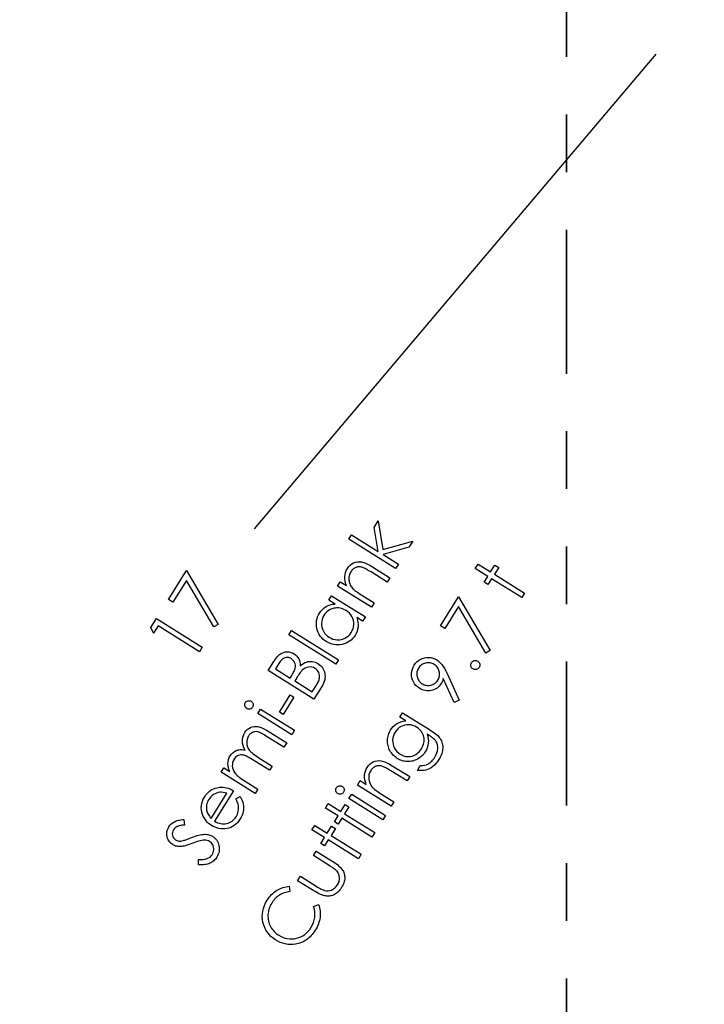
# Model space of a CAD drawing. Header units: inches. Extents: x 0.1 to 87.3, y 0.1 to 33.9.
# Tile 23 of 140: x 9.8 to 11, y 20.8 to 22.5. Entities that reach past the tile are written whole.
import ezdxf

# ---------------------------------------------------------------- set-up
doc = ezdxf.new("R2010")
doc.units = ezdxf.units.IN
doc.header["$MEASUREMENT"] = 0
doc.linetypes.add('PHANTOM', pattern=[0.5, 0.25, -0.05, 0.05, -0.05, 0.05, -0.05])
doc.layers.add('DIMENSIONS', color=171, linetype='Continuous')
doc.layers.add('SECTION_VIEWS', color=7, linetype='PHANTOM', lineweight=35)
doc.styles.add('SLDTEXTSTYLE0', font='TXT', dxfattribs={"width": 0.75})
doc.dimstyles.new('SLDDIMSTYLE0', dxfattribs={"dimtxt": 0.125, "dimasz": 0.13, "dimexe": 0, "dimexo": 0.0625, "dimgap": 0.03125, "dimtad": 0, "dimtih": 1, "dimtoh": 1, "dimdec": 4, "dimlfac": 1.333333, "dimrnd": 1e-09, "dimzin": 4, "dimdsep": 46, "dimtxsty": 'SLDTEXTSTYLE0', "dimsah": 1, "dimcen": 0.09, "dimadec": 0, "dimazin": 1, "dimtfac": 1, "dimtdec": 4, "dimtofl": 0, "dimtmove": 0, "dimatfit": 3, "dimfxl": 0, "dimfrac": 2, "dimtolj": 1, "dimtzin": 12, "dimarcsym": 0})

# ---------------------------------------------------------------- blocks, each defined once
blk = doc.blocks.new('_D_4')
at = {"layer": 'DIMENSIONS'}
for p, q in [((2.5885, 22.5365), (2.5885, 18.9646)), ((31.3982, 22.2046), (31.3982, 18.9646)), ((2.5885, 19.0896), (16.7949, 19.0896)), ((31.3982, 19.0896), (17.4421, 19.0896))]:
    blk.add_line(p, q, dxfattribs=at)
for centre, start, end in [((17.0167, 19.0769), 153.4349, 206.5651), ((17.2202, 19.0769), 333.4349, 26.5651)]:
    blk.add_arc(centre, 0.2219, start, end, dxfattribs=at)
for points in [[(2.5885, 19.0896), (2.7185, 19.0696), (2.7185, 19.1096)], [(31.3982, 19.0896), (31.2682, 19.1096), (31.2682, 19.0696)]]:
    blk.add_solid(points, dxfattribs=at)
at = {"layer": 'DIMENSIONS', "insert": (16.8183, 19.1389), "char_height": 0.125, "attachment_point": 1, "style": 'SLDTEXTSTYLE0'}
blk.add_mtext('38.4130', dxfattribs=at)

msp = doc.modelspace()

# ---------------------------------------------------------------- linework, layer by layer
at = {"color": 6}
msp.add_line((10.210099, 21.57857), (10.90741, 22.402664), dxfattribs=at)
at = {"color": 7, "linetype": 'Continuous', "flags": 128}
for points in [[(10.373746, 21.560436), (10.378488, 21.568042), (10.378488, 21.568042), (10.424818, 21.539083), (10.424818, 21.539083), (10.418132, 21.581019), (10.418132, 21.581019), (10.425081, 21.592137), (10.425081, 21.592137), (10.432969, 21.542389), (10.432969, 21.542389), (10.485027, 21.557319), (10.485027, 21.557319), (10.478341, 21.546633), (10.478341, 21.546633), (10.433513, 21.533656), (10.433513, 21.533656), (10.459918, 21.517148), (10.459918, 21.517148), (10.455167, 21.509542), (10.455167, 21.509542), (10.373736, 21.560436)], [(10.354428, 21.479041), (10.359137, 21.48659), (10.359137, 21.48659), (10.369673, 21.479998), (10.369673, 21.479998), (10.368302, 21.484092), (10.367382, 21.488093), (10.366912, 21.491942), (10.366893, 21.495698), (10.367344, 21.499342), (10.368227, 21.502854), (10.369579, 21.506272), (10.371382, 21.509558), (10.371382, 21.509558), (10.373598, 21.512638), (10.376095, 21.515248), (10.378912, 21.517427), (10.38203, 21.519155), (10.385354, 21.520394), (10.388734, 21.521127), (10.392209, 21.521352), (10.395758, 21.521052), (10.397636, 21.520676), (10.399646, 21.520094), (10.401824, 21.519324), (10.404153, 21.518347), (10.406613, 21.517164), (10.409242, 21.515793), (10.412003, 21.514216), (10.414933, 21.51245), (10.414933, 21.51245), (10.445168, 21.493558), (10.445168, 21.493558), (10.440473, 21.486046), (10.440473, 21.486046), (10.412454, 21.503549), (10.412454, 21.503549), (10.410012, 21.505051), (10.407759, 21.506403), (10.405712, 21.507605), (10.403852, 21.508638), (10.402181, 21.509502), (10.400716, 21.510215), (10.399439, 21.510779), (10.398369, 21.511173), (10.398369, 21.511173), (10.396716, 21.51168), (10.39512, 21.512056), (10.393561, 21.5123), (10.392059, 21.512413), (10.390575, 21.512394), (10.389148, 21.512244), (10.387758, 21.511981), (10.386424, 21.511568), (10.385129, 21.511042), (10.383889, 21.510384), (10.382687, 21.509596), (10.381542, 21.508675), (10.380434, 21.507624), (10.379382, 21.506459), (10.378368, 21.505145), (10.37741, 21.503718), (10.37741, 21.503718), (10.376415, 21.501971), (10.375607, 21.500187), (10.37495, 21.498365), (10.37448, 21.496506), (10.374161, 21.49459), (10.37403, 21.492619), (10.374048, 21.490628), (10.374255, 21.488581), (10.374612, 21.486553), (10.375119, 21.484599), (10.375757, 21.482721), (10.376527, 21.480919), (10.377448, 21.479191), (10.378499, 21.477519), (10.379701, 21.475942), (10.381035, 21.474421), (10.381035, 21.474421), (10.382086, 21.473407), (10.383382, 21.472299), (10.384922, 21.471059), (10.386706, 21.469744), (10.388753, 21.468298), (10.391026, 21.466758), (10.393561, 21.465106), (10.39634, 21.46334), (10.39634, 21.46334), (10.417881, 21.449875), (10.417881, 21.449875), (10.413167, 21.442326), (10.413167, 21.442326), (10.354423, 21.479041)], [(10.59342, 21.509613), (10.598187, 21.517237), (10.598187, 21.517237), (10.620009, 21.503603), (10.620009, 21.503603), (10.627502, 21.515585), (10.627502, 21.515585), (10.633982, 21.511528), (10.633982, 21.511528), (10.626488, 21.499547), (10.626488, 21.499547), (10.678753, 21.466888), (10.678753, 21.466888), (10.673983, 21.459263), (10.673983, 21.459263), (10.621718, 21.491922), (10.621718, 21.491922), (10.615277, 21.481612), (10.615277, 21.481612), (10.608798, 21.485668), (10.608798, 21.485668), (10.615239, 21.495978), (10.615239, 21.495978), (10.593417, 21.509613)], [(10.060793, 21.455626), (10.092258, 21.505994), (10.092258, 21.505994), (10.147114, 21.41262), (10.147114, 21.41262), (10.139696, 21.408187), (10.139696, 21.408187), (10.09207, 21.488998), (10.09207, 21.488998), (10.068276, 21.450931), (10.068276, 21.450931), (10.060782, 21.455626)], [(10.343868, 21.462132), (10.4026, 21.425417), (10.4026, 21.425417), (10.397942, 21.417961), (10.397942, 21.417961), (10.387839, 21.424271), (10.387839, 21.424271), (10.389022, 21.42014), (10.389754, 21.416064), (10.390036, 21.412083), (10.389867, 21.408177), (10.389247, 21.404364), (10.388196, 21.400627), (10.386674, 21.396984), (10.384702, 21.393434), (10.384702, 21.393434), (10.382655, 21.390467), (10.380383, 21.387782), (10.377904, 21.385397), (10.375218, 21.383293), (10.372308, 21.381472), (10.36919, 21.37995), (10.365866, 21.37873), (10.362335, 21.377791), (10.35873, 21.377171), (10.355161, 21.376908), (10.35165, 21.377002), (10.348175, 21.377434), (10.344757, 21.378223), (10.341396, 21.379368), (10.33809, 21.380871), (10.334823, 21.382711), (10.334823, 21.382711), (10.331799, 21.384796), (10.329057, 21.387087), (10.326616, 21.389585), (10.324456, 21.392289), (10.322578, 21.3952), (10.321, 21.398317), (10.319705, 21.401641), (10.318691, 21.405172), (10.317996, 21.408778), (10.317676, 21.412308), (10.317695, 21.415783), (10.318052, 21.419201), (10.318784, 21.422562), (10.319855, 21.425849), (10.321282, 21.429079), (10.323066, 21.432234), (10.323066, 21.432234), (10.32547, 21.435652), (10.328156, 21.438657), (10.331104, 21.44123), (10.334334, 21.443408), (10.337846, 21.445173), (10.341621, 21.446507), (10.345677, 21.447427), (10.349997, 21.447915), (10.349997, 21.447915), (10.339198, 21.454676), (10.339198, 21.454676), (10.343856, 21.462132)], [(10.532834, 21.410102), (10.564301, 21.46047), (10.564301, 21.46047), (10.619158, 21.367096), (10.619158, 21.367096), (10.61174, 21.362663), (10.61174, 21.362663), (10.564114, 21.443474), (10.564114, 21.443474), (10.540319, 21.405407), (10.540319, 21.405407), (10.532826, 21.410102)], [(10.33076, 21.428271), (10.329001, 21.42506), (10.327724, 21.421717), (10.326916, 21.418262), (10.326559, 21.414675), (10.326672, 21.411069), (10.327292, 21.407538), (10.328381, 21.404101), (10.329959, 21.400721), (10.331949, 21.397566), (10.334259, 21.394749), (10.336907, 21.39227), (10.339874, 21.390148), (10.339874, 21.390148), (10.343067, 21.38842), (10.346429, 21.387143), (10.349978, 21.386298), (10.353715, 21.385904), (10.357471, 21.38596), (10.361096, 21.386486), (10.36457, 21.387481), (10.367894, 21.388946), (10.370993, 21.390824), (10.373754, 21.39304), (10.376176, 21.395594), (10.378261, 21.398505), (10.378261, 21.398505), (10.379989, 21.401698), (10.381266, 21.40504), (10.382092, 21.408552), (10.382486, 21.412233), (10.38243, 21.415914), (10.381885, 21.419445), (10.380871, 21.422844), (10.379369, 21.426074), (10.377435, 21.429117), (10.375087, 21.431877), (10.372345, 21.434375), (10.36919, 21.43661), (10.36919, 21.43661), (10.366636, 21.438056), (10.364044, 21.439239), (10.361415, 21.44014), (10.358786, 21.440779), (10.3561, 21.441136), (10.353415, 21.441211), (10.350692, 21.441004), (10.347931, 21.440535), (10.345246, 21.439802), (10.34271, 21.438845), (10.340344, 21.437661), (10.338109, 21.436253), (10.336043, 21.4346), (10.334128, 21.432722), (10.332362, 21.430619), (10.330747, 21.428271)], [(10.030409, 21.406995), (10.040145, 21.422601), (10.040145, 21.422601), (10.119566, 21.372965), (10.119566, 21.372965), (10.114646, 21.365078), (10.114646, 21.365078), (10.043, 21.409849), (10.043, 21.409849), (10.035206, 21.397379), (10.035206, 21.397379), (10.030398, 21.406995)], [(10.269865, 21.394222), (10.274593, 21.401791), (10.274593, 21.401791), (10.356023, 21.350897), (10.356023, 21.350897), (10.35129, 21.343328), (10.35129, 21.343328), (10.26986, 21.394222)], [(10.234018, 21.33236), (10.243799, 21.348022), (10.243799, 21.348022), (10.245263, 21.350295), (10.24671, 21.352379), (10.248156, 21.354295), (10.249583, 21.356023), (10.250973, 21.357581), (10.252362, 21.358952), (10.253752, 21.360135), (10.255104, 21.36115), (10.257884, 21.362765), (10.260776, 21.363929), (10.263818, 21.364624), (10.266992, 21.364868), (10.270185, 21.364661), (10.273283, 21.364004), (10.276269, 21.362915), (10.279161, 21.361356), (10.279161, 21.361356), (10.28164, 21.359572), (10.283819, 21.357544), (10.285641, 21.355271), (10.287162, 21.352736), (10.288326, 21.349994), (10.289096, 21.347083), (10.28949, 21.344003), (10.289472, 21.340736), (10.289472, 21.340736), (10.292401, 21.34297), (10.295181, 21.344792), (10.297848, 21.346201), (10.300364, 21.347196), (10.302843, 21.347853), (10.30536, 21.34821), (10.307914, 21.348304), (10.310487, 21.348116), (10.313059, 21.347647), (10.315557, 21.346895), (10.317999, 21.345844), (10.320384, 21.344529), (10.320384, 21.344529), (10.322656, 21.342952), (10.324703, 21.341224), (10.326525, 21.339327), (10.328121, 21.337261), (10.329473, 21.335045), (10.3306, 21.33266), (10.331501, 21.330125), (10.332178, 21.327421), (10.332591, 21.324622), (10.332703, 21.321824), (10.332516, 21.318988), (10.332027, 21.316153), (10.331239, 21.313279), (10.330149, 21.310387), (10.32876, 21.307476), (10.327069, 21.304546), (10.327069, 21.304546), (10.313435, 21.282724), (10.313435, 21.282724), (10.234014, 21.33236)], [(10.246647, 21.335271), (10.272063, 21.319383), (10.272063, 21.319383), (10.274917, 21.323927), (10.274917, 21.323927), (10.276138, 21.325937), (10.277227, 21.327852), (10.278185, 21.329637), (10.279011, 21.331346), (10.279706, 21.332923), (10.280251, 21.334407), (10.280683, 21.335778), (10.280964, 21.337036), (10.281227, 21.339421), (10.281152, 21.34175), (10.28072, 21.344022), (10.279931, 21.346219), (10.278842, 21.348285), (10.277509, 21.350126), (10.275875, 21.351722), (10.273997, 21.353093), (10.273997, 21.353093), (10.272626, 21.353863), (10.271255, 21.354464), (10.269903, 21.354915), (10.268532, 21.355196), (10.267161, 21.35529), (10.26579, 21.355234), (10.264419, 21.355027), (10.263048, 21.354633), (10.261677, 21.354069), (10.260325, 21.353299), (10.258992, 21.352323), (10.257658, 21.351159), (10.256325, 21.349788), (10.254992, 21.34821), (10.253677, 21.346426), (10.252381, 21.344454), (10.252381, 21.344454), (10.246634, 21.335271)], [(10.565218, 21.280768), (10.556933, 21.276862), (10.556933, 21.276862), (10.537815, 21.318591), (10.537815, 21.318591), (10.537102, 21.316094), (10.536256, 21.313765), (10.535261, 21.311605), (10.534153, 21.309633), (10.534153, 21.309633), (10.532594, 21.30738), (10.530885, 21.305351), (10.529026, 21.303548), (10.526998, 21.301971), (10.524801, 21.3006), (10.522472, 21.299473), (10.519974, 21.298553), (10.517307, 21.297858), (10.514584, 21.297407), (10.511899, 21.297238), (10.509251, 21.297332), (10.506622, 21.297689), (10.504011, 21.298309), (10.501438, 21.299191), (10.498903, 21.300356), (10.496386, 21.301783), (10.496386, 21.301783), (10.493175, 21.304074), (10.490358, 21.306647), (10.487973, 21.30952), (10.486001, 21.312694), (10.48448, 21.316094), (10.483466, 21.319643), (10.482902, 21.323361), (10.482846, 21.327249), (10.483278, 21.331136), (10.484179, 21.334874), (10.48555, 21.338442), (10.487391, 21.34186), (10.487391, 21.34186), (10.489607, 21.344977), (10.492161, 21.3477), (10.495015, 21.350067), (10.498189, 21.352039), (10.501588, 21.353578), (10.505138, 21.35463), (10.508781, 21.355175), (10.512575, 21.355231), (10.51635, 21.354818), (10.519993, 21.353935), (10.523448, 21.352602), (10.526773, 21.350799), (10.526773, 21.350799), (10.529176, 21.349128), (10.531505, 21.347156), (10.533702, 21.344921), (10.535825, 21.342386), (10.537909, 21.339456), (10.540031, 21.335963), (10.542172, 21.331906), (10.544351, 21.327286), (10.544351, 21.327286), (10.565215, 21.280768)], [(10.280045, 21.314387), (10.310505, 21.295363), (10.310505, 21.295363), (10.316646, 21.305185), (10.316646, 21.305185), (10.317942, 21.307307), (10.319088, 21.309317), (10.320083, 21.311195), (10.320947, 21.312979), (10.321642, 21.31465), (10.322224, 21.316209), (10.322637, 21.317655), (10.322919, 21.318988), (10.323163, 21.321524), (10.323032, 21.324003), (10.322543, 21.326444), (10.321679, 21.32881), (10.320496, 21.331045), (10.319069, 21.333017), (10.317341, 21.334726), (10.315369, 21.336172), (10.315369, 21.336172), (10.312684, 21.337562), (10.309886, 21.338407), (10.306993, 21.338707), (10.303989, 21.338482), (10.300984, 21.337731), (10.298092, 21.336454), (10.295312, 21.33467), (10.292627, 21.33236), (10.292627, 21.33236), (10.291707, 21.331402), (10.290711, 21.330238), (10.289622, 21.328848), (10.288439, 21.32727), (10.287181, 21.325486), (10.285828, 21.323496), (10.284382, 21.321279), (10.282861, 21.318876), (10.282861, 21.318876), (10.280044, 21.314387)], [(10.528357, 21.315812), (10.529345, 21.317577), (10.530134, 21.319361), (10.530735, 21.321164), (10.531148, 21.323023), (10.531355, 21.324901), (10.531374, 21.326798), (10.531205, 21.328732), (10.530848, 21.330704), (10.530322, 21.332639), (10.529627, 21.334442), (10.528763, 21.336151), (10.527749, 21.337747), (10.526585, 21.339212), (10.525251, 21.340583), (10.523768, 21.341822), (10.522115, 21.342968), (10.522115, 21.342968), (10.520369, 21.343944), (10.518603, 21.344752), (10.516782, 21.345353), (10.514941, 21.345747), (10.513082, 21.345973), (10.511166, 21.345991), (10.509232, 21.345822), (10.50726, 21.345465), (10.505326, 21.344921), (10.503523, 21.344226), (10.501814, 21.343381), (10.500218, 21.342367), (10.498734, 21.341184), (10.497382, 21.339831), (10.496123, 21.338329), (10.494978, 21.336676), (10.494978, 21.336676), (10.494001, 21.33493), (10.493213, 21.333165), (10.492612, 21.331343), (10.492198, 21.329502), (10.491992, 21.327643), (10.491973, 21.325728), (10.492142, 21.323793), (10.492499, 21.321821), (10.493044, 21.319887), (10.493738, 21.318084), (10.494584, 21.316375), (10.495616, 21.314779), (10.496781, 21.313314), (10.498114, 21.311943), (10.499598, 21.310704), (10.50125, 21.309558), (10.50125, 21.309558), (10.502997, 21.308581), (10.504762, 21.307774), (10.506584, 21.307173), (10.508424, 21.306779), (10.510284, 21.306553), (10.51218, 21.306534), (10.514115, 21.306703), (10.516087, 21.30706), (10.518021, 21.307605), (10.519824, 21.3083), (10.521533, 21.309145), (10.523129, 21.310178), (10.524594, 21.311342), (10.525965, 21.312676), (10.527204, 21.314159), (10.52835, 21.315812)], [(10.58676, 21.346113), (10.587712, 21.347372), (10.588839, 21.348367), (10.590153, 21.3491), (10.591637, 21.349588), (10.593195, 21.349794), (10.594717, 21.3497), (10.596182, 21.349287), (10.597609, 21.348555), (10.597609, 21.348555), (10.598867, 21.347616), (10.599862, 21.346489), (10.600614, 21.345174), (10.601121, 21.343672), (10.601346, 21.342113), (10.601252, 21.340611), (10.600858, 21.339146), (10.600144, 21.337738), (10.600144, 21.337738), (10.599205, 21.336498), (10.59806, 21.335503), (10.596745, 21.33477), (10.595243, 21.334282), (10.593684, 21.334075), (10.592181, 21.334169), (10.590717, 21.334583), (10.589308, 21.335277), (10.589308, 21.335277), (10.588031, 21.336254), (10.587017, 21.3374), (10.586247, 21.338714), (10.585759, 21.340198), (10.585552, 21.341757), (10.585646, 21.343259), (10.586059, 21.344724), (10.586754, 21.346113)], [(10.253391, 21.260378), (10.271932, 21.290069), (10.271932, 21.290069), (10.278505, 21.285956), (10.278505, 21.285956), (10.259951, 21.256265), (10.259951, 21.256265), (10.253378, 21.260378)], [(10.194298, 21.276621), (10.195195, 21.277805), (10.196246, 21.278744), (10.197486, 21.279438), (10.198894, 21.279908), (10.200359, 21.280114), (10.201787, 21.280021), (10.203157, 21.279645), (10.204472, 21.278988), (10.204472, 21.278988), (10.205636, 21.278105), (10.206557, 21.277053), (10.207251, 21.275814), (10.207702, 21.274405), (10.20789, 21.27294), (10.207815, 21.271513), (10.207421, 21.270142), (10.206763, 21.268828), (10.206763, 21.268828), (10.205881, 21.267682), (10.204829, 21.266762), (10.203608, 21.266067), (10.2022, 21.265597), (10.200735, 21.26541), (10.199345, 21.265485), (10.197974, 21.26586), (10.196678, 21.266518), (10.196678, 21.266518), (10.195495, 21.267419), (10.194556, 21.268471), (10.193861, 21.26971), (10.193392, 21.2711), (10.193204, 21.272565), (10.193279, 21.273973), (10.193655, 21.275326), (10.194293, 21.276621)], [(10.216122, 21.257729), (10.220886, 21.265353), (10.220886, 21.265353), (10.27963, 21.228638), (10.27963, 21.228638), (10.27486, 21.221014), (10.27486, 21.221014), (10.216116, 21.257729)], [(10.462505, 21.251521), (10.467254, 21.259146), (10.467254, 21.259146), (10.514073, 21.229887), (10.514073, 21.229887), (10.51704, 21.22799), (10.519745, 21.22615), (10.522223, 21.224384), (10.52444, 21.222657), (10.526393, 21.221004), (10.52812, 21.219426), (10.529585, 21.217886), (10.530806, 21.216422), (10.530806, 21.216422), (10.532271, 21.214393), (10.533529, 21.21229), (10.534581, 21.210111), (10.535445, 21.207895), (10.536083, 21.205585), (10.536534, 21.203238), (10.536797, 21.200815), (10.536834, 21.198318), (10.536684, 21.195801), (10.536346, 21.193266), (10.535801, 21.19073), (10.535069, 21.188176), (10.534149, 21.185622), (10.533022, 21.183068), (10.531707, 21.180495), (10.530186, 21.177922), (10.530186, 21.177922), (10.527745, 21.174317), (10.525172, 21.171068), (10.52243, 21.168194), (10.519557, 21.165659), (10.516608, 21.163518), (10.513641, 21.161772), (10.510674, 21.160401), (10.507706, 21.159443), (10.504551, 21.158842), (10.501021, 21.158598), (10.497115, 21.158654), (10.492851, 21.159067), (10.492851, 21.159067), (10.497978, 21.167274), (10.497978, 21.167274), (10.501828, 21.167349), (10.505453, 21.167913), (10.508852, 21.168964), (10.512026, 21.170486), (10.513528, 21.171443), (10.515012, 21.172533), (10.516439, 21.173753), (10.517848, 21.175105), (10.5192, 21.176589), (10.520514, 21.178204), (10.521792, 21.179969), (10.523031, 21.181847), (10.523031, 21.181847), (10.525172, 21.185679), (10.526768, 21.189435), (10.527801, 21.193097), (10.528289, 21.196702), (10.528289, 21.200139), (10.527876, 21.203313), (10.527031, 21.206205), (10.525754, 21.208834), (10.524909, 21.210093), (10.523857, 21.211407), (10.522599, 21.212741), (10.521115, 21.214093), (10.519425, 21.215501), (10.517528, 21.216929), (10.515425, 21.218393), (10.513096, 21.219896), (10.513096, 21.219896), (10.510073, 21.221793), (10.510073, 21.221793), (10.5112, 21.217943), (10.511876, 21.214074), (10.512082, 21.210149), (10.511838, 21.206186), (10.511143, 21.20228), (10.510035, 21.198505), (10.508514, 21.194843), (10.506561, 21.191331), (10.506561, 21.191331), (10.505246, 21.189359), (10.503819, 21.1875), (10.502298, 21.185754), (10.500664, 21.184101), (10.498917, 21.18258), (10.497058, 21.181153), (10.495105, 21.179819), (10.493039, 21.178617), (10.490917, 21.177547), (10.488757, 21.176627), (10.486579, 21.175857), (10.484382, 21.175256), (10.482147, 21.174786), (10.479893, 21.174504), (10.477621, 21.174354), (10.47533, 21.174373), (10.473039, 21.174542), (10.470785, 21.174861), (10.46855, 21.175312), (10.466372, 21.175932), (10.464212, 21.176683), (10.46209, 21.177584), (10.459986, 21.178636), (10.457939, 21.179838), (10.457939, 21.179838), (10.455967, 21.181171), (10.454089, 21.182599), (10.452343, 21.18412), (10.45069, 21.185772), (10.449169, 21.187519), (10.447761, 21.189359), (10.446446, 21.191313), (10.445263, 21.193378), (10.444211, 21.195519), (10.44331, 21.197679), (10.442559, 21.199895), (10.441958, 21.202149), (10.441526, 21.20444), (10.441225, 21.206769), (10.441094, 21.209135), (10.441112, 21.211539), (10.441281, 21.213943), (10.441582, 21.21629), (10.442033, 21.218581), (10.442634, 21.220816), (10.443366, 21.222995), (10.444249, 21.225117), (10.445263, 21.227183), (10.446427, 21.229192), (10.446427, 21.229192), (10.448624, 21.232328), (10.451103, 21.235145), (10.453845, 21.237624), (10.45685, 21.239784), (10.460193, 21.241624), (10.463968, 21.243127), (10.468118, 21.244291), (10.4727, 21.245136), (10.4727, 21.245136), (10.462503, 21.251521)], [(10.152495, 21.15587), (10.157158, 21.163363), (10.157158, 21.163363), (10.167299, 21.157015), (10.167299, 21.157015), (10.165928, 21.16064), (10.164933, 21.164058), (10.16435, 21.16725), (10.164163, 21.170255), (10.164163, 21.170255), (10.164463, 21.174086), (10.165233, 21.177749), (10.166491, 21.181185), (10.168238, 21.184453), (10.168238, 21.184453), (10.169646, 21.1865), (10.171243, 21.18834), (10.173008, 21.190012), (10.174961, 21.191495), (10.177008, 21.192773), (10.179093, 21.193768), (10.181196, 21.194519), (10.183337, 21.194989), (10.185609, 21.195195), (10.188145, 21.195139), (10.190924, 21.19482), (10.193948, 21.194219), (10.193948, 21.194219), (10.191957, 21.198256), (10.190511, 21.202275), (10.189647, 21.206257), (10.189328, 21.210219), (10.189572, 21.214088), (10.190323, 21.217806), (10.191581, 21.221318), (10.193366, 21.22468), (10.193366, 21.22468), (10.195413, 21.227516), (10.197723, 21.229938), (10.200314, 21.231929), (10.203169, 21.233506), (10.20623, 21.234633), (10.209404, 21.235291), (10.21269, 21.235422), (10.216089, 21.235084), (10.217892, 21.234708), (10.219808, 21.234145), (10.221855, 21.233413), (10.224033, 21.232492), (10.226343, 21.231384), (10.228785, 21.230107), (10.231339, 21.228661), (10.234024, 21.227027), (10.234024, 21.227027), (10.266101, 21.206989), (10.266101, 21.206989), (10.261293, 21.19927), (10.261293, 21.19927), (10.229217, 21.219309), (10.229217, 21.219309), (10.226926, 21.220717), (10.224803, 21.221957), (10.22285, 21.223027), (10.221029, 21.223966), (10.219376, 21.224717), (10.217892, 21.225337), (10.216559, 21.225788), (10.215376, 21.22607), (10.213197, 21.226332), (10.211038, 21.226239), (10.208915, 21.225807), (10.206793, 21.225018), (10.204784, 21.22391), (10.202943, 21.222464), (10.201272, 21.22068), (10.19977, 21.218576), (10.19977, 21.218576), (10.198286, 21.215759), (10.197272, 21.212811), (10.196746, 21.209712), (10.196708, 21.206482), (10.19714, 21.203252), (10.198023, 21.200172), (10.199375, 21.197223), (10.201178, 21.194406), (10.202342, 21.192998), (10.203751, 21.191514), (10.205441, 21.189974), (10.207413, 21.18834), (10.209629, 21.186631), (10.212127, 21.184847), (10.214888, 21.182988), (10.217911, 21.181054), (10.217911, 21.181054), (10.240917, 21.166668), (10.240917, 21.166668), (10.236222, 21.159156), (10.236222, 21.159156), (10.206155, 21.177955), (10.206155, 21.177955), (10.203582, 21.179533), (10.201216, 21.180922), (10.199018, 21.182162), (10.197009, 21.183213), (10.195187, 21.184077), (10.193572, 21.184772), (10.192126, 21.185298), (10.190868, 21.185655), (10.188577, 21.185993), (10.186304, 21.185974), (10.184069, 21.185599), (10.181872, 21.184847), (10.179788, 21.183758), (10.17791, 21.182331), (10.176201, 21.180566), (10.174698, 21.178462), (10.174698, 21.178462), (10.17329, 21.175758), (10.172313, 21.172903), (10.171806, 21.169861), (10.171731, 21.166668), (10.172125, 21.163457), (10.17297, 21.160396), (10.174266, 21.157428), (10.176013, 21.154611), (10.177121, 21.153203), (10.178435, 21.151757), (10.179994, 21.150273), (10.181759, 21.148752), (10.183731, 21.147175), (10.185947, 21.145559), (10.18837, 21.143907), (10.191018, 21.142198), (10.191018, 21.142198), (10.215902, 21.126648), (10.215902, 21.126648), (10.211225, 21.119155), (10.211225, 21.119155), (10.152481, 21.15587)], [(10.454353, 21.225605), (10.452568, 21.222337), (10.451254, 21.218919), (10.45039, 21.215389), (10.449977, 21.211727), (10.450052, 21.208064), (10.450615, 21.204515), (10.451648, 21.201059), (10.453169, 21.197735), (10.455104, 21.194618), (10.457414, 21.19182), (10.460062, 21.189359), (10.463066, 21.1872), (10.463066, 21.1872), (10.465489, 21.185829), (10.467949, 21.184721), (10.470409, 21.183876), (10.472907, 21.183294), (10.475424, 21.182993), (10.477959, 21.182955), (10.480513, 21.183181), (10.483086, 21.183688), (10.485621, 21.184439), (10.488025, 21.185434), (10.490316, 21.186674), (10.492476, 21.188176), (10.494504, 21.189885), (10.49642, 21.191857), (10.498223, 21.194073), (10.499894, 21.196533), (10.499894, 21.196533), (10.501378, 21.199144), (10.502598, 21.201736), (10.503537, 21.204327), (10.504213, 21.206919), (10.504608, 21.209492), (10.50472, 21.212065), (10.504551, 21.214637), (10.50412, 21.21721), (10.503425, 21.219727), (10.502486, 21.222112), (10.501284, 21.224365), (10.499856, 21.226506), (10.498166, 21.228535), (10.496232, 21.230431), (10.494053, 21.232216), (10.491631, 21.233868), (10.491631, 21.233868), (10.488288, 21.235709), (10.484889, 21.237061), (10.481433, 21.237943), (10.47794, 21.238338), (10.474466, 21.238263), (10.471085, 21.237737), (10.46778, 21.236704), (10.46455, 21.23522), (10.461526, 21.233324), (10.458822, 21.231089), (10.456437, 21.228516), (10.454352, 21.225605)], [(10.388868, 21.133674), (10.393573, 21.141223), (10.393573, 21.141223), (10.404109, 21.134632), (10.404109, 21.134632), (10.402738, 21.138726), (10.401817, 21.142726), (10.401348, 21.146576), (10.401329, 21.150332), (10.40178, 21.153975), (10.402663, 21.157487), (10.404015, 21.160905), (10.405818, 21.164191), (10.405818, 21.164191), (10.408034, 21.167271), (10.410531, 21.169882), (10.413348, 21.17206), (10.416466, 21.173788), (10.41979, 21.175027), (10.42317, 21.17576), (10.426645, 21.175985), (10.430194, 21.175685), (10.432072, 21.175309), (10.434082, 21.174727), (10.43626, 21.173957), (10.438589, 21.17298), (10.441049, 21.171797), (10.443678, 21.170426), (10.446439, 21.168849), (10.449369, 21.167083), (10.449369, 21.167083), (10.479604, 21.148191), (10.479604, 21.148191), (10.474909, 21.140679), (10.474909, 21.140679), (10.44689, 21.158182), (10.44689, 21.158182), (10.444448, 21.159684), (10.442195, 21.161036), (10.440148, 21.162238), (10.438288, 21.163271), (10.436617, 21.164135), (10.435152, 21.164849), (10.433875, 21.165412), (10.432805, 21.165806), (10.432805, 21.165806), (10.431152, 21.166313), (10.429556, 21.166689), (10.427997, 21.166933), (10.426494, 21.167046), (10.425011, 21.167027), (10.423584, 21.166877), (10.422194, 21.166614), (10.42086, 21.166201), (10.419565, 21.165675), (10.418325, 21.165018), (10.417123, 21.164229), (10.415978, 21.163309), (10.41487, 21.162257), (10.413818, 21.161093), (10.412804, 21.159778), (10.411846, 21.158351), (10.411846, 21.158351), (10.410851, 21.156604), (10.410043, 21.15482), (10.409386, 21.152998), (10.408916, 21.151139), (10.408597, 21.149224), (10.408466, 21.147252), (10.408484, 21.145261), (10.408691, 21.143214), (10.409048, 21.141186), (10.409555, 21.139233), (10.410193, 21.137355), (10.410963, 21.135552), (10.411884, 21.133824), (10.412935, 21.132153), (10.414137, 21.130575), (10.415471, 21.129054), (10.415471, 21.129054), (10.416522, 21.12804), (10.417818, 21.126932), (10.419358, 21.125692), (10.421142, 21.124378), (10.423189, 21.122932), (10.425462, 21.121392), (10.427997, 21.119739), (10.430776, 21.117974), (10.430776, 21.117974), (10.452317, 21.104508), (10.452317, 21.104508), (10.447603, 21.096959), (10.447603, 21.096959), (10.388859, 21.133674)], [(10.352302, 21.128997), (10.353194, 21.13018), (10.354245, 21.131119), (10.355485, 21.131814), (10.356893, 21.132283), (10.358358, 21.13249), (10.359785, 21.132396), (10.361156, 21.13202), (10.362471, 21.131363), (10.362471, 21.131363), (10.363635, 21.13048), (10.364555, 21.129428), (10.36525, 21.128189), (10.365701, 21.12678), (10.365889, 21.125316), (10.365814, 21.123888), (10.365419, 21.122517), (10.364762, 21.121203), (10.364762, 21.121203), (10.363879, 21.120057), (10.362828, 21.119137), (10.361607, 21.118442), (10.360199, 21.117973), (10.358734, 21.117785), (10.357344, 21.11786), (10.355973, 21.118236), (10.354677, 21.118893), (10.354677, 21.118893), (10.353494, 21.119794), (10.352555, 21.120846), (10.35186, 21.122085), (10.351391, 21.123475), (10.351203, 21.12494), (10.351278, 21.126349), (10.351654, 21.127701), (10.352292, 21.128997)], [(10.178078, 21.109497), (10.185402, 21.11376), (10.185402, 21.11376), (10.187318, 21.110305), (10.188858, 21.106924), (10.190041, 21.1036), (10.19083, 21.100332), (10.19128, 21.097102), (10.191431, 21.093891), (10.191261, 21.090698), (10.190792, 21.087506), (10.190003, 21.084313), (10.188858, 21.08112), (10.187355, 21.07789), (10.185515, 21.07466), (10.185515, 21.07466), (10.183186, 21.071261), (10.180688, 21.068237), (10.178003, 21.065608), (10.175167, 21.063354), (10.172143, 21.061458), (10.168951, 21.059955), (10.165589, 21.058847), (10.162059, 21.058096), (10.158472, 21.057702), (10.154978, 21.057589), (10.15156, 21.057796), (10.148236, 21.058284), (10.144987, 21.059091), (10.141814, 21.060199), (10.138715, 21.061589), (10.13571, 21.063298), (10.13571, 21.063298), (10.133025, 21.06512), (10.130527, 21.067129), (10.128254, 21.069289), (10.126207, 21.071618), (10.124348, 21.074115), (10.122714, 21.076782), (10.121287, 21.079599), (10.120066, 21.082604), (10.120066, 21.082604), (10.118864, 21.086491), (10.118132, 21.09036), (10.117869, 21.094191), (10.118057, 21.097985), (10.118714, 21.101741), (10.119841, 21.105459), (10.121418, 21.109159), (10.123466, 21.112821), (10.123466, 21.112821), (10.125926, 21.116371), (10.12863, 21.119507), (10.131578, 21.12223), (10.134752, 21.124559), (10.13817, 21.126455), (10.141832, 21.127939), (10.14572, 21.129028), (10.149851, 21.129686), (10.149851, 21.129686), (10.152856, 21.129892), (10.155861, 21.129817), (10.158885, 21.12946), (10.161908, 21.12884), (10.164913, 21.127939), (10.167937, 21.126775), (10.170979, 21.125329), (10.174003, 21.123601), (10.174003, 21.123601), (10.141006, 21.070791), (10.141006, 21.070791), (10.143598, 21.069383), (10.146208, 21.068218), (10.148819, 21.067336), (10.151429, 21.066716), (10.154039, 21.06634), (10.15665, 21.066247), (10.15926, 21.066397), (10.161889, 21.066829), (10.164444, 21.067486), (10.166847, 21.068387), (10.169101, 21.069496), (10.171223, 21.07081), (10.173176, 21.072369), (10.174998, 21.074134), (10.176669, 21.076125), (10.178191, 21.078341), (10.178191, 21.078341), (10.179486, 21.080632), (10.180557, 21.082998), (10.181421, 21.085477), (10.182078, 21.088031), (10.18251, 21.090604), (10.182717, 21.093102), (10.182698, 21.095506), (10.182435, 21.097835), (10.18189, 21.100276), (10.180989, 21.103037), (10.179712, 21.106117), (10.178078, 21.109497)], [(10.162267, 21.119375), (10.158866, 21.120333), (10.155673, 21.120915), (10.152668, 21.121141), (10.149851, 21.121009), (10.147147, 21.120521), (10.14448, 21.119695), (10.141851, 21.11853), (10.139241, 21.117009), (10.136762, 21.115206), (10.134546, 21.113178), (10.132536, 21.110906), (10.13079, 21.108408), (10.13079, 21.108408), (10.12955, 21.106229), (10.128536, 21.104032), (10.127747, 21.101778), (10.127165, 21.099506), (10.126808, 21.097196), (10.126677, 21.094867), (10.126771, 21.092482), (10.127071, 21.090078), (10.127071, 21.090078), (10.127466, 21.088313), (10.12801, 21.086529), (10.128743, 21.084745), (10.129644, 21.082942), (10.130715, 21.081139), (10.131954, 21.079317), (10.133363, 21.077477), (10.13494, 21.075637), (10.13494, 21.075637), (10.162265, 21.119375)], [(10.374126, 21.110104), (10.378885, 21.117728), (10.378885, 21.117728), (10.437629, 21.081014), (10.437629, 21.081014), (10.432859, 21.073389), (10.432859, 21.073389), (10.374115, 21.110104)], [(10.333562, 21.093743), (10.338323, 21.101368), (10.338323, 21.101368), (10.360145, 21.087733), (10.360145, 21.087733), (10.367638, 21.099715), (10.367638, 21.099715), (10.374117, 21.095659), (10.374117, 21.095659), (10.366624, 21.083677), (10.366624, 21.083677), (10.418889, 21.051018), (10.418889, 21.051018), (10.414119, 21.043394), (10.414119, 21.043394), (10.361854, 21.076052), (10.361854, 21.076052), (10.355412, 21.065742), (10.355412, 21.065742), (10.348933, 21.069798), (10.348933, 21.069798), (10.355375, 21.080109), (10.355375, 21.080109), (10.333552, 21.093743)], [(10.113142, 20.995092), (10.113298, 21.004369), (10.113298, 21.004369), (10.117505, 21.004275), (10.121355, 21.0045), (10.124829, 21.005045), (10.127946, 21.005909), (10.13067, 21.007111), (10.133055, 21.008632), (10.135064, 21.010473), (10.136698, 21.012651), (10.136698, 21.012651), (10.137806, 21.014698), (10.138651, 21.01682), (10.139214, 21.019017), (10.139515, 21.021309), (10.139534, 21.023581), (10.139271, 21.02576), (10.138707, 21.027807), (10.137862, 21.02976), (10.136773, 21.031563), (10.135515, 21.033178), (10.134031, 21.034567), (10.132378, 21.035769), (10.132378, 21.035769), (10.130294, 21.03684), (10.128022, 21.037553), (10.125543, 21.037929), (10.122876, 21.037948), (10.122876, 21.037948), (10.120885, 21.037779), (10.118688, 21.037441), (10.116322, 21.036971), (10.113749, 21.036333), (10.111007, 21.035563), (10.108058, 21.034624), (10.104941, 21.033553), (10.101617, 21.032314), (10.101617, 21.032314), (10.09833, 21.031074), (10.095307, 21.030004), (10.092584, 21.029065), (10.090123, 21.028295), (10.087926, 21.027675), (10.086029, 21.027206), (10.084395, 21.026886), (10.083043, 21.026717), (10.083043, 21.026717), (10.081015, 21.026623), (10.079024, 21.026661), (10.077109, 21.026868), (10.075231, 21.027224), (10.073409, 21.027713), (10.071644, 21.02837), (10.069916, 21.029159), (10.068263, 21.030116), (10.068263, 21.030116), (10.065822, 21.031844), (10.0637, 21.033835), (10.061878, 21.036032), (10.060357, 21.038492), (10.059193, 21.041122), (10.058423, 21.043882), (10.058028, 21.046737), (10.05801, 21.049704), (10.058366, 21.052671), (10.059099, 21.055563), (10.060207, 21.058343), (10.061672, 21.061028), (10.061672, 21.061028), (10.063568, 21.063676), (10.065766, 21.066024), (10.068245, 21.068052), (10.071024, 21.06978), (10.072564, 21.070531), (10.074254, 21.071207), (10.076113, 21.071808), (10.078123, 21.072353), (10.080283, 21.072804), (10.082593, 21.073198), (10.085072, 21.073498), (10.087701, 21.073743), (10.087701, 21.073743), (10.088583, 21.064183), (10.088583, 21.064183), (10.08648, 21.063977), (10.084527, 21.063733), (10.082724, 21.063432), (10.081071, 21.063113), (10.079569, 21.062756), (10.078217, 21.062362), (10.077034, 21.061911), (10.075982, 21.061442), (10.074142, 21.060352), (10.072508, 21.059038), (10.071043, 21.057498), (10.069785, 21.055751), (10.069785, 21.055751), (10.068526, 21.053347), (10.067794, 21.050925), (10.067531, 21.048502), (10.067794, 21.046061), (10.068508, 21.043751), (10.069616, 21.041741), (10.071137, 21.039976), (10.073071, 21.038511), (10.073071, 21.038511), (10.074404, 21.037779), (10.075794, 21.037197), (10.07724, 21.036746), (10.078761, 21.036445), (10.080414, 21.036333), (10.082255, 21.036389), (10.084302, 21.036652), (10.086518, 21.037084), (10.086518, 21.037084), (10.087288, 21.037309), (10.088358, 21.037647), (10.08971, 21.038136), (10.091363, 21.038737), (10.093297, 21.03945), (10.095532, 21.040314), (10.098049, 21.041291), (10.100866, 21.042399), (10.100866, 21.042399), (10.104284, 21.043694), (10.107532, 21.04484), (10.110594, 21.045798), (10.113486, 21.046605), (10.11619, 21.047225), (10.118725, 21.047676), (10.121073, 21.047958), (10.123251, 21.04807), (10.125298, 21.048033), (10.12727, 21.047882), (10.129167, 21.047619), (10.131008, 21.047225), (10.132754, 21.046699), (10.134444, 21.04608), (10.136041, 21.045328), (10.137581, 21.044446), (10.137581, 21.044446), (10.139646, 21.043018), (10.141506, 21.041422), (10.143158, 21.039676), (10.144623, 21.03776), (10.1459, 21.035675), (10.146952, 21.033441), (10.147816, 21.031055), (10.148492, 21.028501), (10.148924, 21.025891), (10.149112, 21.023299), (10.149055, 21.020764), (10.148736, 21.018247), (10.148154, 21.015787), (10.147309, 21.013346), (10.146219, 21.010942), (10.144886, 21.008576), (10.144886, 21.008576), (10.143703, 21.006829), (10.142445, 21.005195), (10.141074, 21.003674), (10.139628, 21.002284), (10.138069, 21.001007), (10.136416, 20.999843), (10.13467, 20.998791), (10.132829, 20.997871), (10.130876, 20.997064), (10.128773, 20.996388), (10.126538, 20.995843), (10.124134, 20.995449), (10.121599, 20.995148), (10.118932, 20.994998), (10.116096, 20.994979), (10.113129, 20.995092)], [(10.309992, 21.056029), (10.314756, 21.063654), (10.314756, 21.063654), (10.336579, 21.05002), (10.336579, 21.05002), (10.344072, 21.062001), (10.344072, 21.062001), (10.350551, 21.057945), (10.350551, 21.057945), (10.343058, 21.045963), (10.343058, 21.045963), (10.395323, 21.013305), (10.395323, 21.013305), (10.390553, 21.00568), (10.390553, 21.00568), (10.338288, 21.038339), (10.338288, 21.038339), (10.331846, 21.028028), (10.331846, 21.028028), (10.325367, 21.032085), (10.325367, 21.032085), (10.331809, 21.042395), (10.331809, 21.042395), (10.309986, 21.056029)], [(10.285071, 20.967572), (10.289809, 20.975178), (10.289809, 20.975178), (10.317228, 20.958032), (10.317228, 20.958032), (10.319651, 20.956549), (10.321905, 20.955215), (10.32397, 20.954032), (10.325886, 20.953018), (10.327595, 20.952135), (10.329154, 20.95144), (10.330525, 20.950877), (10.331727, 20.950483), (10.331727, 20.950483), (10.334919, 20.949882), (10.338037, 20.949806), (10.341117, 20.950295), (10.344121, 20.951328), (10.346995, 20.952868), (10.349605, 20.954858), (10.351953, 20.957319), (10.354056, 20.960248), (10.354056, 20.960248), (10.355765, 20.963403), (10.356948, 20.966577), (10.357587, 20.969713), (10.357699, 20.972868), (10.357324, 20.97593), (10.356516, 20.978803), (10.35522, 20.98147), (10.353493, 20.983949), (10.353493, 20.983949), (10.352685, 20.984831), (10.351633, 20.985808), (10.3503, 20.986916), (10.348722, 20.988137), (10.346882, 20.989451), (10.344779, 20.990897), (10.342412, 20.992437), (10.339783, 20.994109), (10.339783, 20.994109), (10.312364, 21.011255), (10.312364, 21.011255), (10.317191, 21.018973), (10.317191, 21.018973), (10.346018, 21.000963), (10.346018, 21.000963), (10.348929, 20.999085), (10.351615, 20.997226), (10.354037, 20.995386), (10.356234, 20.993583), (10.358169, 20.991817), (10.359878, 20.990071), (10.361324, 20.988362), (10.362545, 20.986672), (10.363577, 20.984982), (10.36446, 20.983254), (10.365211, 20.981488), (10.365812, 20.979686), (10.366282, 20.977845), (10.36662, 20.975986), (10.366808, 20.97407), (10.366845, 20.972117), (10.366733, 20.970145), (10.36647, 20.968136), (10.366038, 20.966108), (10.365437, 20.964079), (10.364667, 20.961995), (10.363746, 20.95991), (10.362657, 20.957807), (10.361399, 20.955666), (10.361399, 20.955666), (10.360028, 20.9536), (10.358601, 20.951684), (10.357136, 20.949938), (10.355615, 20.948342), (10.354018, 20.946896), (10.352385, 20.9456), (10.350713, 20.944473), (10.348967, 20.943496), (10.347182, 20.94267), (10.34538, 20.941994), (10.343539, 20.941468), (10.341661, 20.941093), (10.339764, 20.940848), (10.33783, 20.940755), (10.335877, 20.940811), (10.333886, 20.940999), (10.33182, 20.941374), (10.329604, 20.941956), (10.327238, 20.942745), (10.32474, 20.943759), (10.322111, 20.94498), (10.319332, 20.946407), (10.316402, 20.948041), (10.313341, 20.9499), (10.313341, 20.9499), (10.285058, 20.967572)], [(10.270696, 20.957747), (10.271583, 20.948488), (10.271583, 20.948488), (10.269104, 20.948188), (10.2667, 20.947756), (10.264353, 20.947192), (10.262081, 20.946497), (10.259846, 20.945671), (10.257686, 20.944732), (10.255583, 20.943643), (10.253554, 20.942441), (10.251583, 20.941107), (10.249705, 20.93968), (10.247902, 20.938121), (10.246193, 20.936469), (10.24454, 20.934685), (10.242981, 20.932788), (10.241498, 20.930797), (10.240108, 20.928675), (10.240108, 20.928675), (10.238718, 20.926271), (10.237479, 20.92383), (10.236427, 20.921351), (10.235526, 20.918816), (10.234812, 20.916224), (10.234267, 20.913595), (10.233873, 20.910928), (10.233666, 20.908205), (10.233629, 20.9055), (10.23376, 20.902834), (10.234042, 20.900223), (10.234511, 20.897688), (10.23515, 20.895171), (10.235958, 20.89273), (10.236934, 20.890345), (10.23808, 20.887997), (10.239376, 20.885725), (10.24084, 20.883565), (10.242437, 20.881518), (10.244164, 20.879565), (10.246061, 20.877706), (10.248089, 20.875941), (10.250268, 20.874288), (10.252597, 20.872748), (10.252597, 20.872748), (10.256259, 20.870682), (10.259958, 20.869011), (10.263696, 20.867753), (10.267489, 20.866907), (10.27132, 20.866457), (10.275189, 20.866419), (10.279114, 20.866776), (10.283077, 20.867546), (10.286964, 20.868692), (10.290645, 20.870194), (10.294119, 20.872053), (10.297406, 20.87425), (10.300486, 20.876823), (10.303359, 20.879734), (10.306026, 20.882983), (10.308505, 20.886608), (10.308505, 20.886608), (10.310852, 20.890814), (10.312693, 20.895115), (10.314007, 20.899491), (10.314815, 20.903961), (10.315097, 20.908524), (10.314871, 20.913163), (10.314139, 20.917877), (10.312881, 20.922684), (10.312881, 20.922684), (10.321538, 20.925971), (10.321538, 20.925971), (10.322421, 20.923304), (10.323135, 20.9206), (10.323679, 20.917877), (10.324055, 20.915116), (10.32428, 20.912336), (10.324336, 20.909538), (10.324224, 20.906702), (10.323942, 20.903848), (10.32351, 20.900993), (10.32289, 20.898157), (10.32212, 20.895322), (10.321181, 20.892523), (10.320055, 20.889725), (10.318778, 20.886946), (10.317313, 20.884185), (10.315698, 20.881443), (10.315698, 20.881443), (10.314045, 20.878908), (10.312317, 20.876504), (10.310514, 20.874232), (10.308655, 20.87211), (10.30674, 20.870119), (10.304749, 20.86826), (10.302702, 20.866551), (10.30058, 20.864973), (10.298382, 20.863527), (10.296148, 20.862212), (10.293819, 20.861048), (10.291453, 20.860015), (10.288992, 20.859114), (10.286495, 20.858344), (10.283922, 20.857724), (10.281274, 20.857236), (10.281274, 20.857236), (10.276785, 20.856747), (10.272353, 20.856654), (10.267959, 20.856992), (10.263602, 20.857724), (10.259301, 20.858888), (10.255038, 20.860447), (10.250831, 20.862419), (10.246662, 20.864804), (10.246662, 20.864804), (10.242512, 20.867659), (10.238756, 20.870795), (10.235432, 20.874213), (10.232521, 20.877894), (10.230004, 20.881856), (10.227901, 20.886082), (10.226229, 20.890589), (10.224952, 20.895378), (10.224145, 20.90028), (10.223807, 20.905144), (10.223976, 20.909951), (10.224652, 20.91474), (10.225798, 20.919473), (10.227431, 20.924187), (10.229572, 20.928844), (10.232202, 20.933464), (10.232202, 20.933464), (10.233986, 20.936168), (10.235864, 20.938722), (10.237836, 20.941107), (10.23992, 20.943361), (10.24208, 20.945446), (10.244352, 20.94738), (10.2467, 20.949164), (10.24916, 20.950798), (10.251695, 20.952263), (10.254268, 20.953559), (10.256879, 20.954685), (10.259545, 20.955643), (10.262268, 20.956432), (10.265029, 20.957033), (10.267827, 20.957484), (10.270682, 20.957747)]]:
    msp.add_lwpolyline(points, dxfattribs=at)
at = {"layer": 'SECTION_VIEWS'}
msp.add_line((10.75166, 29.597846), (10.75166, 19.467038), dxfattribs=at)

# ---------------------------------------------------------------- dimensions: what is measured, and where the dimension line sits
at = {"layer": 'DIMENSIONS'}
dim = msp.add_linear_dim(base=(31.39821, 19.089632), p1=(2.588479, 22.586453), p2=(31.39821, 22.254554), text='(<>)', dimstyle='SLDDIMSTYLE0', dxfattribs=at)
dim.commit()
dim.dimension.update_dxf_attribs({"geometry": '_D_4', "text_midpoint": (17.118469, 19.089632), "dimtype": 160})

doc.saveas('drawing.dxf')
